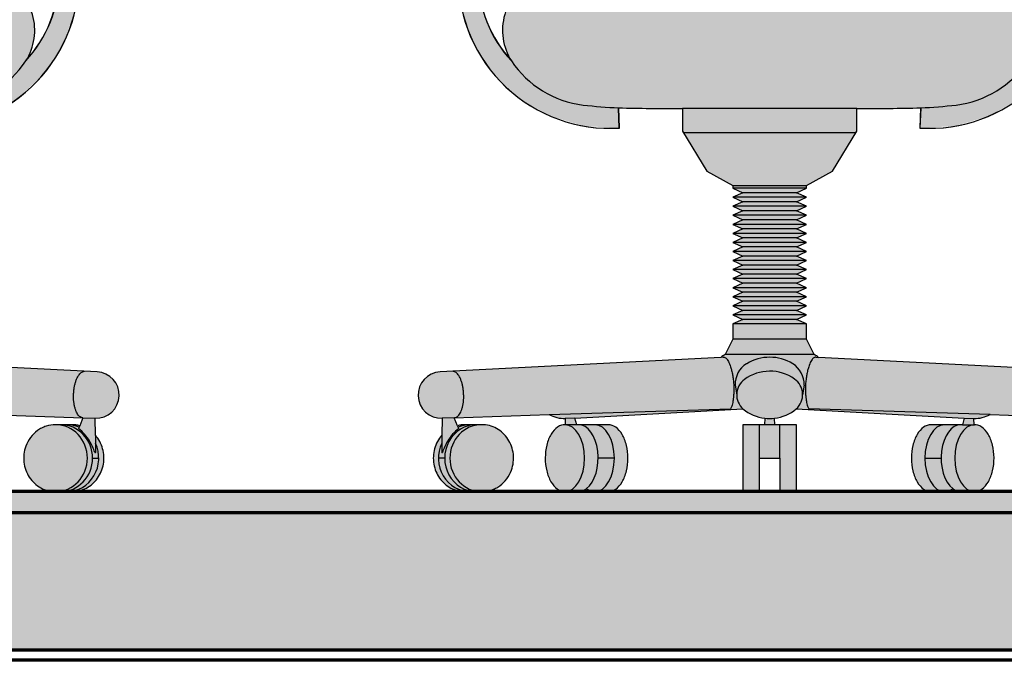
# Model space of a CAD drawing. Header units: millimetres. Extents: x -6278 to 66626, y -2027 to 8822.
# Tile 17 of 41: x 19370 to 20304, y 870 to 1478. Entities that reach past the tile are written whole.
import ezdxf

# ---------------------------------------------------------------- set-up
doc = ezdxf.new("R2010")
doc.units = ezdxf.units.MM
for name, color, linetype, lineweight in [('A-FLOR', 192, 'Continuous', 18), ('A-FLOR-PATT', 8, 'Continuous', 25), ('I-FURN', 30, 'Continuous', 25)]:
    doc.layers.add(name, color=color, linetype=linetype, lineweight=lineweight)

# ---------------------------------------------------------------- blocks, each defined once
blk = doc.blocks.new('Cadeira escritório - Cadeira escritório-V17-CORTE C - MANTER _ CONSTRUIR')
at = {"layer": 'I-FURN'}
blk.add_hatch(color=9, dxfattribs=at).paths.add_polyline_path([(20090.64, 1030), (20106.51, 1030), (20106.51, 1093.5), (20085.89, 1093.5), (20085.73, 1099.69), (20093.14, 1101.27), (20101.84, 1105.4), (20106.4, 1108.48), (20265.67, 1099.84), (20264.01, 1093.5), (20234.13, 1093.5), (20230.48, 1092.89), (20226.98, 1091.08), (20223.76, 1088.15), (20220.93, 1084.2), (20218.61, 1079.39), (20216.88, 1073.9), (20215.82, 1067.94), (20215.46, 1061.75), (20215.82, 1055.56), (20216.88, 1049.6), (20218.61, 1044.11), (20220.93, 1039.3), (20223.76, 1035.35), (20226.98, 1032.42), (20230.48, 1030.61), (20234.13, 1030), (20249.61, 1030.32), (20252.19, 1031.27), (20254.67, 1032.83), (20259.74, 1030.32), (20262.38, 1030), (20275.22, 1030), (20278.88, 1030.62), (20282.4, 1032.44), (20285.63, 1035.4), (20288.47, 1039.39), (20290.79, 1044.24), (20292.5, 1049.78), (20293.55, 1055.77), (20293.88, 1062), (20293.49, 1068.22), (20292.39, 1074.19), (20290.62, 1079.68), (20287.68, 1085.26), (20285.39, 1088.38), (20282.12, 1091.25), (20278.59, 1092.98), (20274.92, 1093.5), (20274.83, 1099.34), (20282.74, 1100.26), (20290.16, 1103.17), (20380.06, 1100.03), (20377.07, 1092.56), (20369.79, 1093.5), (20354.09, 1093.5), (20346.86, 1092.58), (20340.06, 1089.86), (20333.85, 1085.26), (20329.24, 1079.79), (20325.86, 1073.01), (20324.11, 1065.58), (20324.11, 1057.92), (20325.86, 1050.49), (20329.24, 1043.71), (20334.07, 1037.98), (20340.06, 1033.64), (20346.86, 1030.92), (20354.09, 1030), (20369.79, 1030), (20376.74, 1030.85), (20383.32, 1033.37), (20389.17, 1037.4), (20393.98, 1042.75), (20397.49, 1049.11), (20399.51, 1056.16), (20399.94, 1063.5), (20398.74, 1070.75), (20396, 1077.52), (20391.84, 1083.44), (20391.69, 1099.62), (20397.37, 1100.18), (20402.72, 1102.19), (20407.37, 1105.5), (20411.02, 1109.9), (20413.41, 1115.09), (20414.39, 1120.72), (20413.88, 1126.41), (20411.93, 1131.78), (20408.66, 1136.46), (20404.3, 1140.15), (20399.14, 1142.6), (20392.88, 1143.66), (20127.41, 1157.36), (20123.24, 1160.18), (20116.04, 1174.77), (20116.04, 1189.09), (20106.51, 1193.38), (20116.04, 1197.68), (20106.51, 1201.97), (20116.04, 1206.26), (20106.51, 1210.55), (20116.04, 1214.85), (20106.51, 1219.14), (20116.04, 1223.43), (20106.51, 1227.72), (20116.04, 1232.02), (20106.51, 1236.31), (20116.04, 1240.6), (20106.51, 1244.9), (20116.04, 1249.19), (20106.51, 1253.48), (20116.04, 1257.77), (20106.51, 1262.07), (20116.04, 1266.36), (20106.51, 1270.65), (20116.04, 1274.94), (20106.51, 1279.24), (20116.04, 1283.53), (20106.51, 1287.82), (20116.04, 1292.11), (20106.51, 1296.41), (20116.04, 1300.7), (20106.51, 1304.99), (20116.04, 1309.28), (20106.51, 1313.58), (20116.13, 1317.91), (20116.13, 1320.36), (20140.78, 1333.93), (20163.87, 1371.82), (20163.87, 1393.55), (20224.32, 1394.1), (20247.36, 1395.68), (20257.86, 1396.72), (20277.88, 1401.35), (20296.44, 1410.15), (20312.69, 1422.73), (20325.86, 1438.49), (20331.52, 1450.26), (20334.19, 1463.05), (20333.71, 1476.1), (20330.11, 1488.65), (20323.6, 1499.97), (20314.57, 1509.4), (20303.53, 1516.38), (20291.34, 1521.03), (20278.56, 1523.64), (20247.36, 1526.42), (20217.71, 1527.31), (20119.26, 1527.31), (20119.26, 1585.59), (20179.29, 1585.59), (20213.89, 1586.33), (20247.82, 1593.13), (20280.03, 1605.77), (20301.22, 1619.5), (20318.77, 1637.65), (20331.8, 1659.29), (20339.62, 1683.29), (20341.84, 1708.45), (20341.46, 1715.36), (20319.15, 1970.26), (20313.11, 1997.62), (20300.24, 2022.49), (20281.4, 2043.22), (20257.86, 2058.4), (20231.2, 2067.01), (20131.39, 2079.22), (20030.84, 2079.22), (19931.02, 2067.01), (19904.37, 2058.4), (19880.83, 2043.22), (19861.99, 2022.49), (19849.12, 1997.62), (19843.08, 1970.26), (19820.39, 1708.45), (19822.61, 1683.29), (19830.43, 1659.29), (19843.46, 1637.65), (19861.01, 1619.5), (19882.2, 1605.77), (19914.41, 1593.13), (19948.34, 1586.33), (19982.94, 1585.59), (20042.97, 1585.59), (20042.97, 1527.31), (19944.52, 1527.31), (19914.04, 1526.39), (19883.67, 1523.64), (19870.89, 1521.03), (19858.7, 1516.38), (19847.66, 1509.4), (19838.63, 1499.97), (19832.12, 1488.65), (19828.52, 1476.1), (19828.04, 1463.05), (19830.71, 1450.26), (19836.37, 1438.49), (19849.54, 1422.73), (19865.79, 1410.15), (19884.35, 1401.35), (19904.37, 1396.72), (19921.11, 1395.07), (19952.84, 1393.69), (19998.36, 1393.55), (19998.36, 1371.82), (20021.45, 1333.93), (20046.1, 1320.36), (20046.1, 1317.91), (20055.71, 1313.58), (20046.19, 1309.28), (20055.71, 1304.99), (20046.19, 1300.7), (20055.71, 1296.41), (20046.19, 1292.11), (20055.71, 1287.82), (20046.19, 1283.53), (20055.71, 1279.24), (20046.19, 1274.94), (20055.71, 1270.65), (20046.19, 1266.36), (20055.71, 1262.07), (20046.19, 1257.77), (20055.71, 1253.48), (20046.19, 1249.19), (20055.71, 1244.9), (20046.19, 1240.6), (20055.71, 1236.31), (20046.19, 1232.02), (20055.71, 1227.72), (20046.19, 1223.43), (20055.71, 1219.14), (20046.19, 1214.85), (20055.71, 1210.55), (20046.19, 1206.26), (20055.71, 1201.97), (20046.19, 1197.68), (20055.71, 1193.38), (20046.19, 1189.09), (20046.19, 1174.77), (20038.99, 1160.18), (20034.82, 1157.36), (19768.71, 1143.63), (19763.09, 1142.6), (19757.93, 1140.15), (19753.57, 1136.46), (19750.3, 1131.78), (19748.35, 1126.41), (19747.84, 1120.72), (19748.82, 1115.09), (19751.21, 1109.9), (19754.86, 1105.5), (19759.51, 1102.19), (19764.86, 1100.18), (19770.54, 1099.62), (19770.39, 1083.44), (19766.23, 1077.52), (19763.49, 1070.75), (19762.29, 1063.5), (19762.72, 1056.16), (19764.74, 1049.11), (19768.25, 1042.75), (19773.06, 1037.4), (19778.91, 1033.37), (19785.49, 1030.85), (19792.44, 1030), (19810.79, 1030.34), (19815.37, 1030.92), (19822.17, 1033.64), (19828.16, 1037.98), (19832.99, 1043.71), (19836.37, 1050.49), (19838.12, 1057.92), (19838.12, 1065.58), (19836.37, 1073.01), (19832.99, 1079.79), (19828.16, 1085.52), (19822.17, 1089.86), (19815.37, 1092.58), (19808.14, 1093.5), (19788.77, 1093.26), (19785.16, 1092.56), (19782.17, 1100.03), (19872.07, 1103.17), (19879.49, 1100.26), (19887.4, 1099.34), (19887.31, 1093.5), (19883.64, 1092.98), (19880.11, 1091.25), (19876.84, 1088.38), (19873.97, 1084.47), (19871.61, 1079.68), (19869.84, 1074.19), (19868.74, 1068.22), (19868.35, 1062), (19868.68, 1055.77), (19869.73, 1049.78), (19871.44, 1044.24), (19873.76, 1039.39), (19876.59, 1035.4), (19879.83, 1032.44), (19883.56, 1030.58), (19887.01, 1030), (19902.49, 1030.32), (19905.08, 1031.27), (19907.56, 1032.83), (19912.62, 1030.32), (19915.26, 1030), (19928.1, 1030), (19931.75, 1030.61), (19935.25, 1032.42), (19938.47, 1035.35), (19941.3, 1039.3), (19943.62, 1044.11), (19945.35, 1049.6), (19946.41, 1055.56), (19946.77, 1061.75), (19946.41, 1067.94), (19945.35, 1073.9), (19943.62, 1079.39), (19940.54, 1085.26), (19938.47, 1088.15), (19935.25, 1091.08), (19931.75, 1092.89), (19928.1, 1093.5), (19898.22, 1093.5), (19896.56, 1099.84), (20055.83, 1108.48), (20062.11, 1104.24), (20069.09, 1101.27), (20076.5, 1099.69), (20076.34, 1093.5), (20055.71, 1093.5), (20055.71, 1030), (20071.59, 1030), (20071.59, 1061.75), (20090.64, 1061.75)], flags=0)
h = blk.add_hatch(color=9, dxfattribs=at)
h.paths.add_polyline_path([(20223.65, 1374.87), (20257.1, 1376.75), (20289.21, 1386.3), (20318.24, 1403.01), (20342.63, 1425.97), (20361.06, 1453.95), (20372.54, 1485.42), (20376.43, 1518.69), (20376.43, 1693.34), (20380.21, 1708.83), (20398.58, 1708.83), (20403.51, 1709.48), (20408.1, 1711.39), (20412.05, 1714.41), (20415.07, 1718.36), (20416.98, 1722.95), (20417.63, 1727.88), (20417.63, 1738.56), (20416.98, 1743.49), (20415.07, 1748.08), (20412.05, 1752.03), (20408.1, 1755.06), (20403.51, 1756.96), (20398.58, 1757.61), (20324.81, 1757.21), (20320.12, 1755.5), (20317.06, 1753.65), (20313.98, 1750.66), (20311.64, 1747.06), (20310.17, 1743.03), (20309.64, 1738.77), (20309.64, 1727.88), (20310.29, 1722.95), (20312.19, 1718.36), (20315.22, 1714.41), (20320.12, 1710.99), (20323.76, 1709.48), (20328.69, 1708.83), (20353.53, 1708.83), (20357.34, 1693.13), (20357.34, 1518.69), (20353.7, 1489.6), (20342.98, 1462.3), (20320.89, 1432.54), (20312.69, 1422.73), (20296.44, 1410.15), (20277.88, 1401.35), (20257.86, 1396.72), (20241.12, 1395.07), (20224.32, 1394.1)], flags=0)
h.paths.add_polyline_path([(19938.58, 1374.87), (19937.91, 1394.1), (19921.11, 1395.07), (19904.37, 1396.72), (19884.35, 1401.35), (19865.79, 1410.15), (19849.54, 1422.73), (19836.37, 1438.49), (19819.25, 1462.3), (19808.53, 1489.6), (19804.89, 1518.69), (19804.89, 1693.13), (19808.7, 1708.83), (19833.54, 1708.83), (19838.47, 1709.48), (19843.06, 1711.39), (19847.01, 1714.41), (19850.04, 1718.36), (19851.94, 1722.95), (19852.59, 1727.88), (19852.06, 1743.03), (19850.59, 1747.06), (19848.25, 1750.66), (19845.17, 1753.65), (19841.5, 1755.87), (19837.42, 1757.21), (19833.15, 1757.61), (19763.65, 1757.61), (19758.72, 1756.96), (19754.13, 1755.06), (19750.18, 1752.03), (19747.16, 1748.08), (19745.25, 1743.49), (19744.6, 1738.56), (19744.6, 1727.88), (19745.25, 1722.95), (19747.16, 1718.36), (19750.18, 1714.41), (19754.13, 1711.39), (19758.72, 1709.48), (19763.65, 1708.83), (19782.02, 1708.83), (19785.8, 1693.34), (19785.8, 1518.69), (19789.69, 1485.42), (19801.17, 1453.95), (19819.6, 1425.97), (19843.99, 1403.01), (19873.02, 1386.3), (19905.13, 1376.75)], flags=0)
h = blk.add_hatch(color=9, dxfattribs=at)
h.paths.add_polyline_path([(19938.68, 1374.87), (19938, 1394.1), (19921.21, 1395.07), (19904.46, 1396.72), (19884.45, 1401.35), (19865.89, 1410.15), (19849.64, 1422.73), (19836.47, 1438.49), (19819.35, 1462.3), (19808.63, 1489.6), (19804.99, 1518.69), (19804.99, 1693.13), (19808.8, 1708.83), (19833.64, 1708.83), (19838.57, 1709.48), (19843.16, 1711.39), (19847.11, 1714.41), (19850.14, 1718.36), (19852.04, 1722.95), (19852.69, 1727.88), (19852.16, 1743.03), (19850.69, 1747.06), (19848.35, 1750.66), (19845.27, 1753.65), (19841.6, 1755.87), (19837.52, 1757.21), (19833.25, 1757.61), (19763.75, 1757.61), (19758.82, 1756.96), (19754.23, 1755.06), (19750.28, 1752.03), (19747.26, 1748.08), (19745.35, 1743.49), (19744.7, 1738.56), (19744.7, 1727.88), (19745.35, 1722.95), (19747.26, 1718.36), (19750.28, 1714.41), (19754.23, 1711.39), (19758.82, 1709.48), (19763.75, 1708.83), (19782.12, 1708.83), (19785.9, 1693.34), (19785.9, 1518.69), (19789.79, 1485.42), (19801.27, 1453.95), (19819.7, 1425.97), (19844.09, 1403.01), (19873.12, 1386.3), (19905.23, 1376.75)], flags=0)
h.paths.add_polyline_path([(20223.55, 1374.87), (20257, 1376.75), (20289.11, 1386.3), (20318.14, 1403.01), (20342.53, 1425.97), (20360.96, 1453.95), (20372.44, 1485.42), (20376.33, 1518.69), (20376.33, 1693.34), (20380.11, 1708.83), (20398.48, 1708.83), (20403.41, 1709.48), (20408, 1711.39), (20411.95, 1714.41), (20414.97, 1718.36), (20416.88, 1722.95), (20417.53, 1727.88), (20417.53, 1738.56), (20416.88, 1743.49), (20414.97, 1748.08), (20411.95, 1752.03), (20408, 1755.06), (20403.41, 1756.96), (20398.48, 1757.61), (20324.71, 1757.21), (20320.12, 1755.56), (20316.96, 1753.65), (20313.88, 1750.66), (20311.54, 1747.06), (20310.07, 1743.03), (20309.54, 1738.77), (20309.54, 1727.88), (20310.19, 1722.95), (20312.09, 1718.36), (20315.12, 1714.41), (20320.12, 1710.95), (20323.66, 1709.48), (20328.59, 1708.83), (20353.43, 1708.83), (20357.24, 1693.13), (20357.24, 1518.69), (20353.6, 1489.6), (20342.88, 1462.3), (20320.79, 1432.54), (20312.59, 1422.73), (20296.34, 1410.15), (20277.78, 1401.35), (20257.77, 1396.72), (20241.02, 1395.07), (20224.22, 1394.1)], flags=0)
at = {"layer": 'I-FURN', "color": 5}
for p, q in [((19938.58, 1374.87), (19937.91, 1394.1)), ((19938.68, 1374.87), (19938, 1394.1)), ((19967.79, 1393.55), (19998.36, 1393.55)), ((20163.87, 1393.55), (19998.36, 1393.55)), ((19998.36, 1393.55), (19998.36, 1371.82)), ((20163.87, 1393.55), (20194.44, 1393.55)), ((20163.87, 1371.82), (20163.87, 1393.55)), ((20224.22, 1394.1), (20223.55, 1374.87)), ((20224.32, 1394.1), (20223.65, 1374.87)), ((19998.36, 1371.82), (20021.45, 1333.93)), ((20162.93, 1370.28), (19999.3, 1370.28)), ((20140.78, 1333.93), (20163.87, 1371.82)), ((20021.45, 1333.93), (20046.1, 1320.36)), ((20116.13, 1320.36), (20140.78, 1333.93)), ((20046.1, 1320.36), (20115.95, 1320.36)), ((20046.1, 1320.36), (20046.1, 1317.91)), ((20046.1, 1317.91), (20055.71, 1313.58)), ((20116.04, 1317.87), (20046.19, 1317.87)), ((20106.51, 1313.58), (20116.13, 1317.91)), ((20116.13, 1317.91), (20116.13, 1320.36)), ((20055.71, 1313.58), (20046.19, 1309.28)), ((20116.04, 1309.28), (20046.19, 1309.28)), ((20046.19, 1309.28), (20055.71, 1304.99)), ((20106.51, 1313.58), (20055.71, 1313.58)), ((20116.04, 1309.28), (20106.51, 1313.58)), ((20106.51, 1304.99), (20116.04, 1309.28)), ((20055.71, 1304.99), (20046.19, 1300.7)), ((20116.04, 1300.7), (20046.19, 1300.7)), ((20046.19, 1300.7), (20055.71, 1296.41)), ((20106.51, 1304.99), (20055.71, 1304.99)), ((20116.04, 1300.7), (20106.51, 1304.99)), ((20106.51, 1296.41), (20116.04, 1300.7)), ((20055.71, 1296.41), (20046.19, 1292.11)), ((20116.04, 1292.11), (20046.19, 1292.11)), ((20046.19, 1292.11), (20055.71, 1287.82)), ((20106.51, 1296.41), (20055.71, 1296.41)), ((20116.04, 1292.11), (20106.51, 1296.41)), ((20106.51, 1287.82), (20116.04, 1292.11)), ((20055.71, 1287.82), (20046.19, 1283.53)), ((20116.04, 1283.53), (20046.19, 1283.53)), ((20046.19, 1283.53), (20055.71, 1279.24)), ((20055.71, 1279.24), (20046.19, 1274.94)), ((20106.51, 1287.82), (20055.71, 1287.82)), ((20106.51, 1279.24), (20055.71, 1279.24)), ((20116.04, 1283.53), (20106.51, 1287.82)), ((20106.51, 1279.24), (20116.04, 1283.53)), ((20116.04, 1274.94), (20106.51, 1279.24)), ((20116.04, 1274.94), (20046.19, 1274.94)), ((20046.19, 1274.94), (20055.71, 1270.65)), ((20055.71, 1270.65), (20046.19, 1266.36)), ((20106.51, 1270.65), (20055.71, 1270.65)), ((20106.51, 1270.65), (20116.04, 1274.94)), ((20116.04, 1266.36), (20106.51, 1270.65)), ((20116.04, 1266.36), (20046.19, 1266.36)), ((20046.19, 1266.36), (20055.71, 1262.07)), ((20055.71, 1262.07), (20046.19, 1257.77)), ((20106.51, 1262.07), (20055.71, 1262.07)), ((20106.51, 1262.07), (20116.04, 1266.36)), ((20116.04, 1257.77), (20106.51, 1262.07)), ((20116.04, 1257.77), (20046.19, 1257.77)), ((20046.19, 1257.77), (20055.71, 1253.48)), ((20055.71, 1253.48), (20046.19, 1249.19)), ((20106.51, 1253.48), (20055.71, 1253.48)), ((20106.51, 1253.48), (20116.04, 1257.77)), ((20116.04, 1249.19), (20106.51, 1253.48)), ((20116.04, 1249.19), (20046.19, 1249.19)), ((20046.19, 1249.19), (20055.71, 1244.9)), ((20055.71, 1244.9), (20046.19, 1240.6)), ((20106.51, 1244.9), (20055.71, 1244.9)), ((20106.51, 1244.9), (20116.04, 1249.19)), ((20116.04, 1240.6), (20106.51, 1244.9)), ((20116.04, 1240.6), (20046.19, 1240.6)), ((20046.19, 1240.6), (20055.71, 1236.31)), ((20055.71, 1236.31), (20046.19, 1232.02)), ((20106.51, 1236.31), (20055.71, 1236.31)), ((20106.51, 1236.31), (20116.04, 1240.6)), ((20116.04, 1232.02), (20106.51, 1236.31)), ((20116.04, 1232.02), (20046.19, 1232.02)), ((20046.19, 1232.02), (20055.71, 1227.72)), ((20055.71, 1227.72), (20046.19, 1223.43)), ((20116.04, 1223.43), (20046.19, 1223.43)), ((20046.19, 1223.43), (20055.71, 1219.14)), ((20106.51, 1227.72), (20055.71, 1227.72)), ((20106.51, 1227.72), (20116.04, 1232.02)), ((20116.04, 1223.43), (20106.51, 1227.72)), ((20106.51, 1219.14), (20116.04, 1223.43)), ((20055.71, 1219.14), (20046.19, 1214.85)), ((20116.04, 1214.85), (20046.19, 1214.85)), ((20046.19, 1214.85), (20055.71, 1210.55)), ((20106.51, 1219.14), (20055.71, 1219.14)), ((20116.04, 1214.85), (20106.51, 1219.14)), ((20106.51, 1210.55), (20116.04, 1214.85)), ((20055.71, 1210.55), (20046.19, 1206.26)), ((20116.04, 1206.26), (20046.19, 1206.26)), ((20046.19, 1206.26), (20055.71, 1201.97)), ((20106.51, 1210.55), (20055.71, 1210.55)), ((20116.04, 1206.26), (20106.51, 1210.55)), ((20106.51, 1201.97), (20116.04, 1206.26)), ((20055.71, 1201.97), (20046.19, 1197.68)), ((20116.04, 1197.68), (20046.19, 1197.68)), ((20046.19, 1197.68), (20055.71, 1193.38)), ((20106.51, 1201.97), (20055.71, 1201.97)), ((20116.04, 1197.68), (20106.51, 1201.97)), ((20106.51, 1193.38), (20116.04, 1197.68)), ((20055.71, 1193.38), (20046.19, 1189.09)), ((20116.04, 1189.09), (20046.19, 1189.09)), ((20046.19, 1189.09), (20046.19, 1174.77)), ((20106.51, 1193.38), (20055.71, 1193.38)), ((20116.04, 1189.09), (20106.51, 1193.38)), ((20116.04, 1174.77), (20116.04, 1189.09)), ((20046.19, 1174.77), (20038.99, 1160.18)), ((20116.04, 1174.77), (20046.19, 1174.77)), ((20123.24, 1160.18), (20116.04, 1174.77)), ((20123.24, 1160.18), (20038.99, 1160.18)), ((20034.82, 1157.36), (19768.71, 1143.63)), ((20037.2, 1157.48), (20034.82, 1157.36)), ((20125.03, 1157.48), (20127.41, 1157.36)), ((20393.52, 1143.63), (20127.41, 1157.36)), ((20048.39, 1131.11), (20049.85, 1121.83)), ((20113.84, 1131.11), (20112.41, 1121.97)), ((19782.17, 1100.03), (19872.07, 1103.17)), ((19872.07, 1103.17), (20044.08, 1108.59)), ((19896.56, 1099.84), (20055.83, 1108.48)), ((20106.4, 1108.48), (20265.67, 1099.84)), ((20290.16, 1103.17), (20118.15, 1108.59)), ((20290.16, 1103.17), (20380.06, 1100.03)), ((19770.54, 1099.62), (19770.39, 1083.44)), ((19782.23, 1100.03), (19770.54, 1099.62)), ((19785.16, 1092.56), (19782.17, 1100.03)), ((19785.16, 1092.56), (19786.27, 1089.79)), ((19808.14, 1093.5), (19792.44, 1093.5)), ((19898.22, 1093.5), (19887.01, 1093.5)), ((19887.4, 1099.34), (19887.31, 1093.5)), ((19896.56, 1099.84), (19887.4, 1099.34)), ((19898.22, 1093.5), (19896.56, 1099.84)), ((19928.1, 1093.5), (19898.22, 1093.5)), ((20055.71, 1093.5), (20055.71, 1030)), ((20076.34, 1093.5), (20055.71, 1093.5)), ((20071.59, 1061.75), (20071.59, 1093.5)), ((20076.5, 1099.69), (20076.34, 1093.5)), ((20085.89, 1093.5), (20076.34, 1093.5)), ((20085.89, 1093.5), (20085.73, 1099.69)), ((20106.51, 1093.5), (20085.89, 1093.5)), ((20090.64, 1061.75), (20090.64, 1093.5)), ((20106.51, 1030), (20106.51, 1093.5)), ((20264.01, 1093.5), (20234.13, 1093.5)), ((20265.67, 1099.84), (20264.01, 1093.5)), ((20264.01, 1093.5), (20275.22, 1093.5)), ((20265.67, 1099.84), (20274.83, 1099.34)), ((20274.92, 1093.5), (20274.83, 1099.34)), ((19770.39, 1083.44), (19770.22, 1067.27)), ((19773.04, 1061.75), (19767.15, 1061.75)), ((19933.92, 1061.75), (19918.51, 1061.75)), ((20071.59, 1061.75), (20090.64, 1061.75)), ((20071.59, 1030), (20071.59, 1061.75)), ((20090.64, 1061.75), (20090.64, 1030)), ((20228.31, 1061.75), (20243.72, 1061.75))]:
    blk.add_line(p, q, dxfattribs=at)
for centre, radius, start, end in [((19929.89, 1518.69), 144.09, 180, 273.45698), ((19929.99, 1518.69), 144.09, 180, 273.45698), ((19922.77, 1518.69), 117.89, 180, 222.86654), ((19922.87, 1518.69), 117.89, 180, 222.86654), ((19881.81, 1467.61), 53.97, 115.35607, 212.64393), ((20232.24, 1518.69), 144.09, 266.54302, 360), ((20232.34, 1518.69), 144.09, 266.54302, 360), ((20280.42, 1467.61), 53.97, 327.35607, 64.64393), ((19915.69, 1491.39), 95.34, 213.6951, 263.17573), ((20246.54, 1491.39), 95.34, 276.82427, 326.3049), ((19952.98, 1802.94), 409.12, 263.17573, 267.88859), ((19967.79, 2204.58), 811.03, 267.88859, 270), ((20194.44, 2204.58), 811.03, 270, 272.11141), ((20209.25, 1802.94), 409.12, 272.11141, 276.82427), ((20052.41, 1135.83), 27.8, 118.86931, 129.24818), ((20109.82, 1135.83), 27.8, 50.75182, 61.13069), ((20071.24, 1131.84), 22.86, 121.72977, 181.82556), ((20081.18, 1115.97), 41.51, 58.27023, 121.72977), ((20090.99, 1131.84), 22.86, 358.17444, 58.27023), ((19769.85, 1121.63), 22.02, 92.9539, 271.81091), ((20081.24, 1103.5), 40.75, 54.80521, 126.06993), ((20067.84, 1121.88), 18, 126.06993, 228.11669), ((20094.26, 1121.97), 18.14, 311.99367, 54.80521), ((19886.97, 1130.26), 30.92, 241.19342, 270.80658), ((20081.05, 1139.07), 39.64, 230.4849, 263.41249), ((20081.18, 1139.07), 39.64, 276.58751, 309.5151), ((20275.26, 1130.26), 30.92, 269.19342, 298.80658), ((20081.11, 1139.71), 40.29, 263.42741, 276.57259), ((19810.25, 1058.13), 39.71, 127.13528, 149.78859), ((19831.64, 1045.67), 64.46, 149.78859, 160.53048), ((19770.55, 1067.27), 0.328, 179.40004, 340.53048)]:
    blk.add_arc(centre, radius, start, end, dxfattribs=at)
for centre, ratio, start_param, end_param in [((19803.24, 1061.75), 0.951057, 0, 3.141593), ((19808.14, 1061.75), 0.951057, 0, 3.141426), ((19797.35, 1061.75), 0.951057, 0, 0.393912), ((19887.01, 1061.75), 0.587785, 3.141751, 6.283143), ((19899.85, 1061.75), 0.587785, 3.567514, 6.283143), ((19915.26, 1061.75), 0.587785, 3.141732, 6.283227), ((20246.97, 1061.75), 0.587785, 6.283143, 9.424638), ((20262.38, 1061.75), 0.587785, 0.000042, 2.715672), ((20275.22, 1061.75), 0.587785, 0.000042, 3.141435), ((19797.35, 1061.75), 0.951057, 1.109218, 3.141593)]:
    blk.add_ellipse(centre, major_axis=(0, 31.75), ratio=ratio, start_param=start_param, end_param=end_param, dxfattribs=at)
for points, knots in [([(20037.2, 1157.48), (20037.68, 1157.46), (20038.59, 1157.27), (20039.83, 1156.57), (20040.94, 1155.31), (20042.39, 1152.93), (20043.78, 1149.51), (20045.11, 1144.86), (20046.01, 1140.87), (20046.67, 1136.38), (20047.12, 1131.7), (20047.2, 1127.1), (20047.08, 1122.77), (20046.75, 1119), (20046.16, 1114.71), (20045.56, 1111.58), (20044.74, 1109.6), (20044.3, 1108.89), (20044.08, 1108.59)], [0, 0, 0, 0, 0.055556, 0.111111, 0.166667, 0.222222, 0.333333, 0.388889, 0.444444, 0.5, 0.555556, 0.611111, 0.666667, 0.722222, 0.777778, 0.888889, 0.944444, 1, 1, 1, 1]), ([(20125.03, 1157.48), (20124.55, 1157.46), (20123.64, 1157.27), (20122.4, 1156.57), (20121.29, 1155.31), (20119.84, 1152.93), (20118.45, 1149.51), (20117.12, 1144.86), (20116.22, 1140.87), (20115.56, 1136.38), (20115.11, 1131.7), (20115.03, 1127.1), (20115.15, 1122.77), (20115.48, 1119), (20116.07, 1114.71), (20116.67, 1111.58), (20117.49, 1109.6), (20117.93, 1108.89), (20118.15, 1108.59)], [0, 0, 0, 0, 0.055556, 0.111111, 0.166667, 0.222222, 0.333333, 0.388889, 0.444444, 0.5, 0.555556, 0.611111, 0.666667, 0.722222, 0.777778, 0.888889, 0.944444, 1, 1, 1, 1]), ([(19782.23, 1100.03), (19783.35, 1100.18), (19784.87, 1100.83), (19786.61, 1102.56), (19787.75, 1104.24), (19788.78, 1106.47), (19789.68, 1109.23), (19790.4, 1112.29), (19790.87, 1115.37), (19791.08, 1118.63), (19791.06, 1122.22), (19790.82, 1125.8), (19790.39, 1129.06), (19789.7, 1132.13), (19788.77, 1135.17), (19787.67, 1137.91), (19786.48, 1140.13), (19785.22, 1141.79), (19783.36, 1143.49), (19781.79, 1144.11), (19780.66, 1144.24)], [-1, -1, -1, -1, -0.9, -0.85, -0.8, -0.75, -0.7, -0.65, -0.6, -0.55, -0.5, -0.45, -0.4, -0.35, -0.3, -0.25, -0.2, -0.15, -0.1, 0, 0, 0, 0]), ([(19808.14, 1030), (19811.24, 1030.01), (19815.71, 1030.72), (19821.42, 1033.1), (19826.67, 1036.33), (19832.28, 1041.88), (19837.71, 1052), (19839.31, 1065.73), (19834.86, 1078.04), (19828.36, 1085.75), (19822.32, 1090.14), (19815.42, 1092.88), (19810.62, 1093.49), (19808.14, 1093.5)], [-1, -1, -1, -1, -0.9038462, -0.8557692, -0.8076923, -0.7115385, -0.6153846, -0.4615385, -0.3076923, -0.2307692, -0.1538462, -0.0769231, 0, 0, 0, 0]), ([(19887.31, 1093.5), (19884.82, 1093.56), (19879.94, 1092.03), (19873.63, 1085.07), (19869.39, 1074.52), (19867.86, 1062.01), (19869.27, 1049.46), (19873.41, 1038.8), (19878.6, 1032.86), (19883.33, 1030.41), (19885.77, 1030), (19887.01, 1030)], [-1, -1, -1, -1, -0.875, -0.75, -0.625, -0.5, -0.375, -0.25, -0.125, -0.0625, 0, 0, 0, 0]), ([(19928.1, 1030), (19930.58, 1030.01), (19935.42, 1031.65), (19941.65, 1038.72), (19945.79, 1049.28), (19947.25, 1061.75), (19945.79, 1074.22), (19941.65, 1084.78), (19935.42, 1091.85), (19930.58, 1093.49), (19928.1, 1093.5)], [-1, -1, -1, -1, -0.875, -0.75, -0.625, -0.5, -0.375, -0.25, -0.125, 0, 0, 0, 0]), ([(20234.13, 1093.5), (20231.65, 1093.49), (20226.81, 1091.85), (20220.58, 1084.78), (20216.44, 1074.22), (20214.98, 1061.75), (20216.44, 1049.28), (20220.58, 1038.72), (20226.81, 1031.65), (20231.65, 1030.01), (20234.13, 1030)], [-1, -1, -1, -1, -0.875, -0.75, -0.625, -0.5, -0.375, -0.25, -0.125, 0, 0, 0, 0]), ([(20275.22, 1030), (20276.46, 1030), (20278.9, 1030.41), (20283.63, 1032.86), (20288.82, 1038.8), (20292.96, 1049.46), (20294.37, 1062.01), (20292.84, 1074.52), (20288.6, 1085.07), (20282.29, 1092.03), (20277.41, 1093.56), (20274.92, 1093.5)], [-1, -1, -1, -1, -0.9375, -0.875, -0.75, -0.625, -0.5, -0.375, -0.25, -0.125, 0, 0, 0, 0]), ([(19770.39, 1083.44), (19768.77, 1081.61), (19766.01, 1077.68), (19762.29, 1068.55), (19761.63, 1055.96), (19766.41, 1044.37), (19772.89, 1037.18), (19778.79, 1033.11), (19785.45, 1030.57), (19790.06, 1030.01), (19792.44, 1030)], [-1, -1, -1, -1, -0.9, -0.8, -0.6, -0.4, -0.3, -0.2, -0.1, 0, 0, 0, 0]), ([(19899.85, 1030), (19900.74, 1030), (19902.49, 1030.21), (19905.1, 1031.17), (19906.75, 1032.21), (19907.56, 1032.83)], [-0.9999996, -0.9999996, -0.9999996, -0.9999996, -0.6666667, -0.3333333, 0, 0, 0, 0]), ([(19907.56, 1032.83), (19908.37, 1032.21), (19910.02, 1031.17), (19912.62, 1030.21), (19914.38, 1030), (19915.26, 1030)], [-1, -1, -1, -1, -0.6666667, -0.3333333, -0.0000004, -0.0000004, -0.0000004, -0.0000004]), ([(20254.67, 1032.83), (20255.48, 1032.21), (20257.13, 1031.17), (20259.74, 1030.21), (20261.49, 1030), (20262.38, 1030)], [-1, -1, -1, -1, -0.6666667, -0.3333333, -0.0000004, -0.0000004, -0.0000004, -0.0000004])]:
    blk.add_open_spline(points, degree=3, knots=knots, dxfattribs=at)
for points in [[(19792.44, 1093.5), (19791.21, 1093.5), (19788.77, 1093.34), (19786.36, 1092.87), (19785.16, 1092.56)], [(20246.97, 1030), (20247.85, 1030), (20249.61, 1030.21), (20252.21, 1031.17), (20253.86, 1032.21), (20254.67, 1032.83)]]:
    blk.add_open_spline(points, degree=3, dxfattribs=at)
blk = doc.blocks.new('Cadeira escritório - Cadeira escritório-4054025-CORTE C - MANTER _ CONSTRUIR')
at = {"layer": 'I-FURN'}
blk.add_hatch(color=9, dxfattribs=at).paths.add_polyline_path([(20756.69, 1030), (20758.14, 1030), (20765.37, 1030.92), (20772.17, 1033.64), (20778.16, 1037.98), (20782.99, 1043.71), (20786.37, 1050.49), (20788.12, 1057.92), (20788.12, 1065.58), (20786.37, 1073.01), (20782.99, 1079.79), (20778.16, 1085.52), (20772.17, 1089.86), (20765.37, 1092.58), (20758.14, 1093.5), (20738.77, 1093.26), (20735.16, 1092.56), (20732.17, 1100.03), (20822.07, 1103.17), (20829.49, 1100.26), (20837.4, 1099.34), (20837.31, 1093.5), (20833.64, 1092.98), (20829.45, 1090.67), (20826.84, 1088.38), (20823.97, 1084.47), (20821.61, 1079.68), (20819.84, 1074.19), (20818.74, 1068.22), (20818.35, 1062), (20818.68, 1055.77), (20819.73, 1049.78), (20821.44, 1044.24), (20823.76, 1039.39), (20826.59, 1035.4), (20829.83, 1032.44), (20833.35, 1030.62), (20837.01, 1030), (20852.49, 1030.32), (20855.08, 1031.27), (20857.56, 1032.83), (20862.62, 1030.32), (20865.26, 1030), (20878.1, 1030), (20881.75, 1030.61), (20885.25, 1032.42), (20888.47, 1035.35), (20891.3, 1039.3), (20893.62, 1044.11), (20895.35, 1049.6), (20896.41, 1055.56), (20896.77, 1061.75), (20896.41, 1067.94), (20895.35, 1073.9), (20893.62, 1079.39), (20890.54, 1085.26), (20888.47, 1088.15), (20885.25, 1091.08), (20881.75, 1092.89), (20878.1, 1093.5), (20848.22, 1093.5), (20846.56, 1099.84), (21005.83, 1108.48), (21012.11, 1104.24), (21019.09, 1101.27), (21026.5, 1099.69), (21026.34, 1093.5), (21005.71, 1093.5), (21005.71, 1030), (21021.59, 1030), (21021.59, 1061.75), (21040.64, 1061.75), (21040.64, 1030), (21056.51, 1030), (21056.51, 1093.5), (21035.89, 1093.5), (21035.73, 1099.69), (21043.14, 1101.27), (21050.12, 1104.24), (21056.4, 1108.48), (21215.67, 1099.84), (21214.01, 1093.5), (21184.13, 1093.5), (21180.48, 1092.89), (21176.98, 1091.08), (21173.76, 1088.15), (21170.93, 1084.2), (21168.61, 1079.39), (21166.88, 1073.9), (21165.82, 1067.94), (21165.46, 1061.75), (21165.82, 1055.56), (21166.88, 1049.6), (21168.61, 1044.11), (21170.93, 1039.3), (21173.76, 1035.35), (21176.98, 1032.42), (21180.48, 1030.61), (21184.13, 1030), (21199.61, 1030.32), (21202.19, 1031.27), (21204.67, 1032.83), (21209.74, 1030.32), (21212.38, 1030), (21225.22, 1030), (21228.88, 1030.62), (21232.4, 1032.44), (21235.63, 1035.4), (21238.47, 1039.39), (21240.79, 1044.24), (21242.5, 1049.78), (21243.55, 1055.77), (21243.88, 1062), (21243.49, 1068.22), (21242.39, 1074.19), (21240.62, 1079.68), (21237.68, 1085.26), (21235.39, 1088.38), (21232.12, 1091.25), (21228.59, 1092.98), (21224.92, 1093.5), (21224.83, 1099.34), (21232.74, 1100.26), (21240.16, 1103.17), (21330.06, 1100.03), (21327.07, 1092.56), (21319.79, 1093.5), (21304.09, 1093.5), (21296.86, 1092.58), (21290.06, 1089.86), (21283.85, 1085.26), (21279.24, 1079.79), (21275.86, 1073.01), (21274.11, 1065.58), (21274.11, 1057.92), (21275.86, 1050.49), (21279.24, 1043.71), (21284.07, 1037.98), (21290.06, 1033.64), (21296.86, 1030.92), (21304.09, 1030), (21319.79, 1030), (21326.74, 1030.85), (21333.32, 1033.37), (21339.17, 1037.4), (21343.98, 1042.75), (21347.49, 1049.11), (21349.51, 1056.16), (21349.94, 1063.5), (21348.74, 1070.75), (21346, 1077.52), (21341.84, 1083.44), (21341.69, 1099.62), (21347.37, 1100.18), (21352.72, 1102.19), (21357.37, 1105.5), (21361.02, 1109.9), (21363.41, 1115.09), (21364.39, 1120.72), (21363.88, 1126.41), (21361.93, 1131.78), (21358.66, 1136.46), (21354.3, 1140.15), (21349.14, 1142.6), (21343.52, 1143.63), (21077.41, 1157.36), (21073.24, 1160.18), (21066.04, 1174.77), (21066.04, 1189.09), (21056.51, 1193.38), (21066.04, 1197.68), (21056.51, 1201.97), (21066.04, 1206.26), (21056.51, 1210.55), (21066.04, 1214.85), (21056.51, 1219.14), (21066.04, 1223.43), (21056.51, 1227.72), (21066.04, 1232.02), (21056.51, 1236.31), (21066.04, 1240.6), (21056.51, 1244.9), (21066.04, 1249.19), (21056.51, 1253.48), (21066.04, 1257.77), (21056.51, 1262.07), (21066.04, 1266.36), (21056.51, 1270.65), (21066.04, 1274.94), (21056.51, 1279.24), (21066.04, 1283.53), (21056.51, 1287.82), (21066.04, 1292.11), (21056.51, 1296.41), (21066.04, 1300.7), (21056.51, 1304.99), (21066.04, 1309.28), (21056.51, 1313.58), (21066.13, 1317.91), (21066.13, 1320.36), (21090.78, 1333.93), (21113.87, 1371.82), (21113.87, 1393.55), (21174.32, 1394.1), (21191.12, 1395.07), (21207.86, 1396.72), (21227.88, 1401.35), (21246.44, 1410.15), (21262.69, 1422.73), (21275.86, 1438.49), (21281.52, 1450.26), (21284.19, 1463.05), (21283.71, 1476.1), (21280.11, 1488.65), (21273.6, 1499.97), (21264.57, 1509.4), (21253.53, 1516.38), (21241.34, 1521.03), (21228.56, 1523.64), (21198.19, 1526.39), (21167.71, 1527.31), (21069.26, 1527.31), (21069.26, 1585.59), (21129.29, 1585.59), (21163.89, 1586.33), (21197.82, 1593.13), (21230.03, 1605.77), (21251.22, 1619.5), (21268.77, 1637.65), (21281.8, 1659.29), (21289.62, 1683.29), (21291.84, 1708.45), (21290.88, 1721.95), (21269.15, 1970.26), (21263.11, 1997.62), (21250.24, 2022.49), (21231.4, 2043.22), (21207.86, 2058.4), (21181.2, 2067.01), (21081.39, 2079.22), (20980.84, 2079.22), (20881.02, 2067.01), (20854.37, 2058.4), (20830.83, 2043.22), (20811.99, 2022.49), (20799.12, 1997.62), (20793.08, 1970.26), (20770.39, 1708.45), (20772.61, 1683.29), (20780.43, 1659.29), (20793.46, 1637.65), (20811.01, 1619.5), (20832.2, 1605.77), (20864.41, 1593.13), (20898.34, 1586.33), (20932.94, 1585.59), (20992.97, 1585.59), (20992.97, 1527.31), (20894.52, 1527.31), (20864.04, 1526.39), (20829.45, 1522.78), (20820.89, 1521.03), (20808.7, 1516.38), (20797.66, 1509.4), (20788.63, 1499.97), (20782.12, 1488.65), (20778.52, 1476.1), (20778.04, 1463.05), (20780.71, 1450.26), (20786.37, 1438.49), (20799.54, 1422.73), (20815.79, 1410.15), (20834.35, 1401.35), (20854.37, 1396.72), (20871.11, 1395.07), (20902.84, 1393.69), (20948.36, 1393.55), (20948.36, 1371.82), (20971.45, 1333.93), (20996.1, 1320.36), (20996.1, 1317.91), (21005.71, 1313.58), (20996.19, 1309.28), (21005.71, 1304.99), (20996.19, 1300.7), (21005.71, 1296.41), (20996.19, 1292.11), (21005.71, 1287.82), (20996.19, 1283.53), (21005.71, 1279.24), (20996.19, 1274.94), (21005.71, 1270.65), (20996.19, 1266.36), (21005.71, 1262.07), (20996.19, 1257.77), (21005.71, 1253.48), (20996.19, 1249.19), (21005.71, 1244.9), (20996.19, 1240.6), (21005.71, 1236.31), (20996.19, 1232.02), (21005.71, 1227.72), (20996.19, 1223.43), (21005.71, 1219.14), (20996.19, 1214.85), (21005.71, 1210.55), (20996.19, 1206.26), (21005.71, 1201.97), (20996.19, 1197.68), (21005.71, 1193.38), (20996.19, 1189.09), (20996.19, 1174.77), (20988.99, 1160.18), (20984.82, 1157.36), (20718.71, 1143.63), (20713.09, 1142.6), (20707.93, 1140.15), (20703.57, 1136.46), (20700.3, 1131.78), (20698.35, 1126.41), (20697.84, 1120.72), (20698.82, 1115.09), (20701.21, 1109.9), (20704.86, 1105.5), (20709.51, 1102.19), (20714.86, 1100.18), (20720.54, 1099.62), (20720.39, 1083.44), (20716.23, 1077.52), (20713.49, 1070.75), (20712.29, 1063.5), (20712.72, 1056.16), (20714.74, 1049.11), (20718.25, 1042.75), (20723.06, 1037.4), (20728.91, 1033.37), (20735.49, 1030.85), (20742.44, 1030)], flags=0)
h = blk.add_hatch(color=9, dxfattribs=at)
h.paths.add_polyline_path([(20888.58, 1374.87), (20887.91, 1394.1), (20871.11, 1395.07), (20854.37, 1396.72), (20834.35, 1401.35), (20815.79, 1410.15), (20799.54, 1422.73), (20786.37, 1438.49), (20769.25, 1462.3), (20758.53, 1489.6), (20754.89, 1518.69), (20754.89, 1693.13), (20758.7, 1708.83), (20783.54, 1708.83), (20788.47, 1709.48), (20793.06, 1711.39), (20797.01, 1714.41), (20800.04, 1718.36), (20801.94, 1722.95), (20802.59, 1727.88), (20802.06, 1743.03), (20800.59, 1747.06), (20798.25, 1750.66), (20795.17, 1753.65), (20791.5, 1755.87), (20787.42, 1757.21), (20783.15, 1757.61), (20713.65, 1757.61), (20708.72, 1756.96), (20704.13, 1755.06), (20700.18, 1752.03), (20697.16, 1748.08), (20695.25, 1743.49), (20694.6, 1738.56), (20694.6, 1727.88), (20695.25, 1722.95), (20697.16, 1718.36), (20700.18, 1714.41), (20704.13, 1711.39), (20708.72, 1709.48), (20713.65, 1708.83), (20732.02, 1708.83), (20735.8, 1693.34), (20735.8, 1518.69), (20739.69, 1485.42), (20751.17, 1453.95), (20769.6, 1425.97), (20793.99, 1403.01), (20823.02, 1386.3), (20855.13, 1376.75)], flags=0)
h.paths.add_polyline_path([(21173.65, 1374.87), (21207.1, 1376.75), (21239.21, 1386.3), (21268.24, 1403.01), (21292.63, 1425.97), (21311.06, 1453.95), (21322.54, 1485.42), (21326.43, 1518.69), (21326.43, 1693.34), (21330.21, 1708.83), (21348.58, 1708.83), (21353.51, 1709.48), (21358.1, 1711.39), (21362.05, 1714.41), (21365.07, 1718.36), (21366.98, 1722.95), (21367.63, 1727.88), (21367.63, 1738.56), (21366.98, 1743.49), (21365.07, 1748.08), (21362.05, 1752.03), (21358.1, 1755.06), (21353.51, 1756.96), (21348.58, 1757.61), (21274.81, 1757.21), (21270.73, 1755.87), (21266.01, 1752.63), (21263.98, 1750.66), (21261.64, 1747.06), (21260.17, 1743.03), (21259.64, 1738.77), (21259.64, 1727.88), (21260.29, 1722.95), (21262.19, 1718.36), (21266.01, 1713.81), (21269.17, 1711.39), (21273.76, 1709.48), (21278.69, 1708.83), (21303.53, 1708.83), (21307.34, 1693.13), (21307.34, 1518.69), (21303.7, 1489.6), (21292.98, 1462.3), (21275.86, 1438.49), (21262.69, 1422.73), (21246.44, 1410.15), (21227.88, 1401.35), (21207.86, 1396.72), (21191.12, 1395.07), (21174.32, 1394.1)], flags=0)
h = blk.add_hatch(color=9, dxfattribs=at)
h.paths.add_polyline_path([(21173.55, 1374.87), (21207, 1376.75), (21239.11, 1386.3), (21268.14, 1403.01), (21292.53, 1425.97), (21310.96, 1453.95), (21322.44, 1485.42), (21326.33, 1518.69), (21326.33, 1693.34), (21330.11, 1708.83), (21348.48, 1708.83), (21353.41, 1709.48), (21358, 1711.39), (21361.95, 1714.41), (21364.97, 1718.36), (21366.88, 1722.95), (21367.53, 1727.88), (21367.53, 1738.56), (21366.88, 1743.49), (21364.97, 1748.08), (21361.95, 1752.03), (21358, 1755.06), (21353.41, 1756.96), (21348.48, 1757.61), (21274.71, 1757.21), (21270.63, 1755.87), (21266.01, 1752.73), (21263.88, 1750.66), (21261.54, 1747.06), (21260.07, 1743.03), (21259.54, 1738.77), (21259.54, 1727.88), (21260.19, 1722.95), (21262.09, 1718.36), (21266.01, 1713.73), (21269.07, 1711.39), (21273.66, 1709.48), (21278.59, 1708.83), (21303.43, 1708.83), (21307.24, 1693.13), (21307.24, 1518.69), (21303.6, 1489.6), (21292.88, 1462.3), (21275.76, 1438.49), (21262.59, 1422.73), (21246.34, 1410.15), (21227.78, 1401.35), (21207.77, 1396.72), (21191.02, 1395.07), (21174.22, 1394.1)], flags=0)
h.paths.add_polyline_path([(20888.68, 1374.87), (20888, 1394.1), (20871.21, 1395.07), (20854.46, 1396.72), (20834.45, 1401.35), (20815.89, 1410.15), (20799.64, 1422.73), (20786.47, 1438.49), (20769.35, 1462.3), (20758.63, 1489.6), (20754.99, 1518.69), (20754.99, 1693.13), (20758.8, 1708.83), (20783.64, 1708.83), (20788.57, 1709.48), (20793.16, 1711.39), (20797.11, 1714.41), (20800.14, 1718.36), (20802.04, 1722.95), (20802.69, 1727.88), (20802.16, 1743.03), (20800.69, 1747.06), (20798.35, 1750.66), (20795.27, 1753.65), (20791.6, 1755.87), (20787.52, 1757.21), (20783.25, 1757.61), (20713.75, 1757.61), (20708.82, 1756.96), (20704.23, 1755.06), (20700.28, 1752.03), (20697.26, 1748.08), (20695.35, 1743.49), (20694.7, 1738.56), (20694.7, 1727.88), (20695.35, 1722.95), (20697.26, 1718.36), (20700.28, 1714.41), (20704.23, 1711.39), (20708.82, 1709.48), (20713.75, 1708.83), (20732.12, 1708.83), (20735.9, 1693.34), (20735.9, 1518.69), (20739.79, 1485.42), (20751.27, 1453.95), (20769.7, 1425.97), (20794.09, 1403.01), (20823.12, 1386.3), (20855.23, 1376.75)], flags=0)
at = {"layer": 'I-FURN', "color": 5}
for p, q in [((21343.52, 1143.63), (21077.41, 1157.36)), ((21240.16, 1103.17), (21330.06, 1100.03)), ((21319.79, 1093.5), (21304.09, 1093.5)), ((21327.07, 1092.56), (21325.96, 1089.79)), ((21330.06, 1100.03), (21327.07, 1092.56)), ((21330, 1100.03), (21341.69, 1099.62)), ((21341.84, 1083.44), (21341.69, 1099.62)), ((21341.84, 1083.44), (21342.01, 1067.27)), ((21339.19, 1061.75), (21345.08, 1061.75))]:
    blk.add_line(p, q, dxfattribs=at)
for centre, radius, start, end in [((21182.24, 1518.69), 144.09, 266.54302, 360), ((21182.34, 1518.69), 144.09, 266.54302, 360), ((21230.42, 1467.61), 53.97, 327.35607, 64.64393), ((21189.36, 1518.69), 117.89, 317.13346, 0), ((21189.46, 1518.69), 117.89, 317.13346, 0), ((21196.54, 1491.39), 95.34, 276.82427, 326.3049), ((21342.38, 1121.63), 22.02, 268.18909, 87.0461), ((21301.98, 1058.13), 39.71, 30.21141, 52.86472), ((21280.59, 1045.67), 64.46, 19.46952, 30.21141), ((21341.68, 1067.27), 0.328, 199.46952, 0.59996)]:
    blk.add_arc(centre, radius, start, end, dxfattribs=at)
for centre, start_param, end_param in [((21304.09, 1061.75), 3.141759, 6.283185), ((21308.99, 1061.75), 3.141593, 6.283185), ((21314.88, 1061.75), 5.889274, 6.283185), ((21314.88, 1061.75), 3.141593, 5.173967)]:
    blk.add_ellipse(centre, major_axis=(0, 31.75), ratio=0.951057, start_param=start_param, end_param=end_param, dxfattribs=at)
for points, knots in [([(21330, 1100.03), (21328.88, 1100.18), (21327.36, 1100.83), (21325.62, 1102.56), (21324.48, 1104.24), (21323.45, 1106.47), (21322.55, 1109.23), (21321.83, 1112.29), (21321.36, 1115.37), (21321.15, 1118.63), (21321.17, 1122.22), (21321.41, 1125.8), (21321.84, 1129.06), (21322.53, 1132.13), (21323.46, 1135.17), (21324.56, 1137.91), (21325.75, 1140.13), (21327.01, 1141.79), (21328.87, 1143.49), (21330.44, 1144.11), (21331.57, 1144.24)], [-1, -1, -1, -1, -0.9, -0.85, -0.8, -0.75, -0.7, -0.65, -0.6, -0.55, -0.5, -0.45, -0.4, -0.35, -0.3, -0.25, -0.2, -0.15, -0.1, 0, 0, 0, 0]), ([(21304.09, 1093.5), (21300.99, 1093.49), (21296.52, 1092.78), (21290.81, 1090.4), (21285.56, 1087.17), (21279.95, 1081.62), (21274.52, 1071.5), (21272.92, 1057.77), (21277.37, 1045.46), (21283.87, 1037.75), (21289.91, 1033.36), (21296.81, 1030.62), (21301.61, 1030.01), (21304.09, 1030)], [-1, -1, -1, -1, -0.9038462, -0.8557692, -0.8076923, -0.7115385, -0.6153846, -0.4615385, -0.3076923, -0.2307692, -0.1538462, -0.0769231, 0, 0, 0, 0]), ([(21319.79, 1030), (21322.17, 1030.01), (21326.78, 1030.57), (21335.66, 1033.95), (21344.86, 1042.05), (21349.64, 1053.63), (21350.21, 1063.52), (21349.01, 1070.83), (21346.22, 1077.68), (21343.46, 1081.61), (21341.84, 1083.44)], [-1, -1, -1, -1, -0.9, -0.8, -0.6, -0.4, -0.3, -0.2, -0.1, 0, 0, 0, 0])]:
    blk.add_open_spline(points, degree=3, knots=knots, dxfattribs=at)
blk.add_open_spline([(21327.07, 1092.56), (21325.87, 1092.87), (21323.46, 1093.34), (21321.02, 1093.5), (21319.79, 1093.5)], degree=3, dxfattribs=at)

msp = doc.modelspace()

# ---------------------------------------------------------------- hatches: boundary and pattern name
at = {"layer": 'A-FLOR-PATT', "lineweight": 18}
for points in [[(18210.056, 1010), (21631.115, 1010), (21631.115, 1030), (10351.115, 1030), (10351.115, 1010), (18064.534, 1010)], [(21631.115, 880), (21631.115, 1010), (10351.115, 1010), (10351.115, 880), (21557.055, 880)]]:
    msp.add_hatch(color=171, dxfattribs=at).paths.add_polyline_path(points, flags=0)

# ---------------------------------------------------------------- linework, layer by layer
at = {"layer": 'A-FLOR', "color": 7, "lineweight": 70}
for p, q in [((21631.115, 1030), (17189.84, 1030)), ((21631.115, 1010), (10351.115, 1010)), ((10351.115, 880), (21631.115, 880))]:
    msp.add_line(p, q, dxfattribs=at)
at = {"layer": 'A-FLOR', "lineweight": 70}
msp.add_line((21631.115, 870), (10351.115, 870), dxfattribs=at)

# ---------------------------------------------------------------- block references
at = {"layer": 'I-FURN', "color": 5}
for name, p in [('Cadeira escritório - Cadeira escritório-4054025-CORTE C - MANTER _ CONSTRUIR', (-1900, 0)), ('Cadeira escritório - Cadeira escritório-V17-CORTE C - MANTER _ CONSTRUIR', (0, 0))]:
    msp.add_blockref(name, p, dxfattribs=at)

doc.saveas('drawing.dxf')
